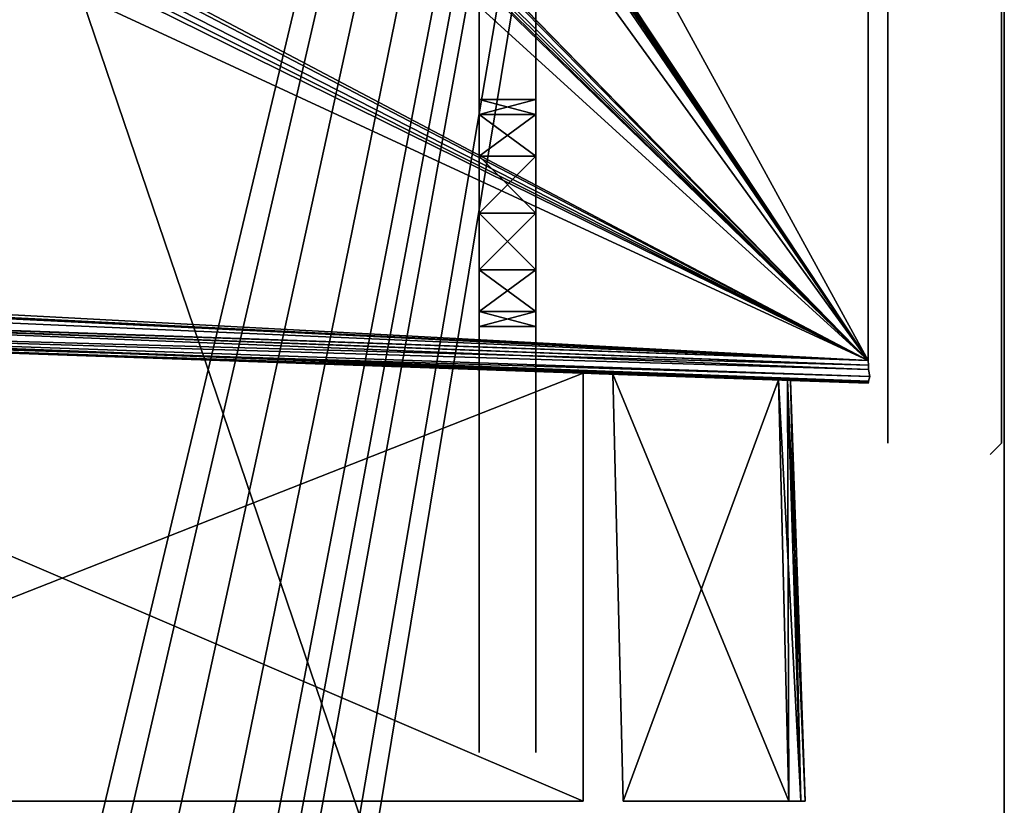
# Model space of a CAD drawing. Header units: millimetres. Extents: x -34 to 34, y -77 to 123.
# Tile 9 of 25: x -1 to 34, y -10 to 18. Entities that reach past the tile are written whole.
import ezdxf

# ---------------------------------------------------------------- set-up
doc = ezdxf.new("R2010")
doc.units = ezdxf.units.MM
doc.header["$LTSCALE"] = 58.942044
for name, color, linetype in [('12', 7, 'CONTINUOUS'), ('13', 7, 'CONTINUOUS'), ('15', 7, 'CONTINUOUS'), ('157', 7, 'CONTINUOUS'), ('158', 7, 'CONTINUOUS'), ('160', 7, 'CONTINUOUS'), ('164', 7, 'CONTINUOUS'), ('165', 7, 'CONTINUOUS'), ('170', 7, 'CONTINUOUS'), ('171', 7, 'CONTINUOUS'), ('172', 7, 'CONTINUOUS'), ('173', 7, 'CONTINUOUS'), ('2', 7, 'CONTINUOUS'), ('22', 7, 'CONTINUOUS'), ('23', 7, 'CONTINUOUS'), ('25', 7, 'CONTINUOUS'), ('26', 7, 'CONTINUOUS'), ('27', 7, 'CONTINUOUS'), ('3', 7, 'CONTINUOUS'), ('32', 7, 'CONTINUOUS'), ('33', 7, 'CONTINUOUS'), ('36', 7, 'CONTINUOUS'), ('37', 7, 'CONTINUOUS'), ('4', 7, 'CONTINUOUS')]:
    doc.layers.add(name, color=color, linetype=linetype)

msp = doc.modelspace()

# ---------------------------------------------------------------- linework, layer by layer
at = {"layer": '12', "color": 7, "linetype": 'Continuous', "true_color": 0xf5f5f5}
for points in [[(-26.119, 6.942, 26.258), (29.21, 5.01, 28.19), (-19.172, 6.7, 26.417), (-26.119, 6.942, 26.258)], [(29.21, 5.01, -28.19), (-26.119, 6.942, -26.258), (-19.172, 6.7, -26.417), (29.21, 5.01, -28.19)], [(-19.172, 6.7, 26.417), (29.21, 5.01, 28.19), (19.172, 5.361, 26.464), (-19.172, 6.7, 26.417)], [(19.172, 5.361, -26.464), (29.21, 5.01, -28.19), (-19.172, 6.7, -26.417), (19.172, 5.361, -26.464)], [(19.172, 5.361, 26.464), (29.21, 5.01, 28.19), (19.732, 5.341, 26.353), (19.172, 5.361, 26.464)], [(19.732, 5.341, -26.353), (29.21, 5.01, -28.19), (19.172, 5.361, -26.464), (19.732, 5.341, -26.353)], [(19.732, 5.341, 26.353), (29.21, 5.01, 28.19), (20.207, 5.325, 26.036), (19.732, 5.341, 26.353)], [(20.207, 5.325, -26.036), (29.21, 5.01, -28.19), (19.732, 5.341, -26.353), (20.207, 5.325, -26.036)], [(20.207, 5.325, 26.036), (29.21, 5.01, 28.19), (26.041, 5.121, 20.212), (20.207, 5.325, 26.036)], [(26.041, 5.121, -20.212), (29.21, 5.01, -28.19), (20.207, 5.325, -26.036), (26.041, 5.121, -20.212)], [(26.041, 5.121, 20.212), (29.21, 5.01, 28.19), (26.36, 5.11, 19.735), (26.041, 5.121, 20.212)], [(26.36, 5.11, -19.735), (29.21, 5.01, -28.19), (26.041, 5.121, -20.212), (26.36, 5.11, -19.735)], [(26.36, 5.11, 19.735), (29.21, 5.01, 28.19), (26.472, 5.106, 19.172), (26.36, 5.11, 19.735)], [(26.472, 5.106, -19.172), (29.21, 5.01, -28.19), (26.36, 5.11, -19.735), (26.472, 5.106, -19.172)], [(26.472, 5.106, 19.172), (29.21, 5.01, 28.19), (26.472, 5.106, -19.172), (26.472, 5.106, 19.172)], [(29.21, 5.01, 28.19), (29.21, 5.01, -28.19), (26.472, 5.106, -19.172), (29.21, 5.01, 28.19)]]:
    msp.add_3dface(points, dxfattribs=at)
at = {"layer": '13', "color": 7, "linetype": 'Continuous', "true_color": 0xf5f5f5}
for points in [[(29.21, 115.991, 28.99), (29.21, 5.81, 28.99), (-30.001, 113.923, 26.922), (29.21, 115.991, 28.99)], [(-30.001, 113.923, 26.922), (29.21, 5.81, 28.99), (-26.284, 89.43, 27.052), (-30.001, 113.923, 26.922)], [(-26.284, 89.43, 27.052), (29.21, 5.81, 28.99), (-26.118, 89.016, 27.058), (-26.284, 89.43, 27.052)], [(-26.118, 89.016, 27.058), (29.21, 5.81, 28.99), (-26.118, 88.336, 27.058), (-26.118, 89.016, 27.058)], [(-26.118, 88.336, 27.058), (29.21, 5.81, 28.99), (-26.282, 87.924, 27.052), (-26.118, 88.336, 27.058)], [(-26.282, 87.924, 27.052), (29.21, 5.81, 28.99), (-26.687, 87.737, 27.038), (-26.282, 87.924, 27.052)], [(-26.687, 87.737, 27.038), (29.21, 5.81, 28.99), (-30.001, 87.563, 26.922), (-26.687, 87.737, 27.038)], [(-30.001, 87.563, 26.922), (29.21, 5.81, 28.99), (-26.456, 62.859, 27.046), (-30.001, 87.563, 26.922)], [(-26.456, 62.859, 27.046), (29.21, 5.81, 28.99), (-26.224, 62.568, 27.054), (-26.456, 62.859, 27.046)], [(-26.224, 62.568, 27.054), (29.21, 5.81, 28.99), (-26.118, 62.08, 27.058), (-26.224, 62.568, 27.054)], [(-26.118, 62.08, 27.058), (29.21, 5.81, 28.99), (-26.118, 60.92, 27.058), (-26.118, 62.08, 27.058)], [(-26.118, 60.92, 27.058), (29.21, 5.81, 28.99), (-26.227, 60.427, 27.054), (-26.118, 60.92, 27.058)], [(-26.227, 60.427, 27.054), (29.21, 5.81, 28.99), (-26.454, 60.142, 27.046), (-26.227, 60.427, 27.054)], [(-26.687, 60.048, 27.038), (29.21, 5.81, 28.99), (-30.001, 59.683, 26.922), (-26.687, 60.048, 27.038)], [(-26.454, 60.142, 27.046), (29.21, 5.81, 28.99), (-26.687, 60.048, 27.038), (-26.454, 60.142, 27.046)], [(29.21, 5.81, 28.99), (-26.284, 35.078, 27.052), (-30.001, 59.683, 26.922), (29.21, 5.81, 28.99)], [(-26.118, 34.664, 27.058), (-26.284, 35.078, 27.052), (29.21, 5.81, 28.99), (-26.118, 34.664, 27.058)], [(-26.118, 33.984, 27.058), (-26.118, 34.664, 27.058), (29.21, 5.81, 28.99), (-26.118, 33.984, 27.058)], [(-26.282, 33.571, 27.052), (-26.118, 33.984, 27.058), (29.21, 5.81, 28.99), (-26.282, 33.571, 27.052)], [(-30.001, 33.211, 26.922), (-26.687, 33.384, 27.038), (29.21, 5.81, 28.99), (-30.001, 33.211, 26.922)], [(-26.687, 33.384, 27.038), (-26.282, 33.571, 27.052), (29.21, 5.81, 28.99), (-26.687, 33.384, 27.038)], [(-30.001, 8.964, 26.922), (-30.001, 33.211, 26.922), (29.21, 5.81, 28.99), (-30.001, 8.964, 26.922)], [(-26.687, 8.6, 27.038), (-30.001, 8.964, 26.922), (29.21, 5.81, 28.99), (-26.687, 8.6, 27.038)], [(-26.458, 8.508, 27.046), (-26.687, 8.6, 27.038), (29.21, 5.81, 28.99), (-26.458, 8.508, 27.046)], [(-26.228, 8.223, 27.054), (-26.458, 8.508, 27.046), (29.21, 5.81, 28.99), (-26.228, 8.223, 27.054)], [(-26.119, 7.742, 27.058), (-26.228, 8.223, 27.054), (29.21, 5.81, 28.99), (-26.119, 7.742, 27.058)]]:
    msp.add_3dface(points, dxfattribs=at)
at = {"layer": '15', "color": 7, "linetype": 'Continuous', "true_color": 0xf5f5f5}
for points in [[(-26.687, 8.6, -27.038), (29.21, 115.991, -28.99), (-30.001, 8.964, -26.922), (-26.687, 8.6, -27.038)], [(29.21, 115.991, -28.99), (-26.284, 33.57, -27.052), (-30.001, 8.964, -26.922), (29.21, 115.991, -28.99)], [(-26.456, 8.507, -27.046), (29.21, 115.991, -28.99), (-26.687, 8.6, -27.038), (-26.456, 8.507, -27.046)], [(-26.23, 8.227, -27.054), (29.21, 115.991, -28.99), (-26.456, 8.507, -27.046), (-26.23, 8.227, -27.054)], [(-26.119, 7.742, -27.058), (29.21, 115.991, -28.99), (-26.23, 8.227, -27.054), (-26.119, 7.742, -27.058)], [(29.21, 5.81, -28.99), (29.21, 115.991, -28.99), (-26.119, 7.742, -27.058), (29.21, 5.81, -28.99)]]:
    msp.add_3dface(points, dxfattribs=at)
at = {"layer": '157', "color": 250, "linetype": 'Continuous', "true_color": 0x1c1c1c}
for points in [[(33.9, 2.9, -31.1), (33.9, 120.1, -31.1), (33.9, 2.9, 31.1), (33.9, 2.9, -31.1)], [(33.9, 120.1, -31.1), (33.9, 120.1, 31.1), (33.9, 2.9, 31.1), (33.9, 120.1, -31.1)]]:
    msp.add_3dface(points, dxfattribs=at)
at = {"layer": '158', "color": 18, "linetype": 'Continuous', "true_color": 0x020200}
for points in [[(29.9, 42.5, 25.5), (29.9, 2.9, 31.1), (29.9, 120.1, 31.1), (29.9, 42.5, 25.5)], [(29.9, 2.9, -31.1), (29.9, 114.5, -25.5), (29.9, 120.1, -31.1), (29.9, 2.9, -31.1)], [(29.9, 42.5, -25.5), (29.9, 114.5, -25.5), (29.9, 2.9, -31.1), (29.9, 42.5, -25.5)], [(29.9, 2.9, 31.1), (29.9, 42.5, 25.5), (29.9, 2.9, -31.1), (29.9, 2.9, 31.1)], [(29.9, 42.5, 25.5), (29.9, 42.5, -25.5), (29.9, 2.9, -31.1), (29.9, 42.5, 25.5)]]:
    msp.add_3dface(points, dxfattribs=at)
at = {"layer": '160', "color": 250, "linetype": 'Continuous', "true_color": 0x1c1c1c}
for points in [[(33.7, 2.7, -31.3), (33.9, 2.9, -31.1), (33.5, 2.5, -31.1), (33.7, 2.7, -31.3)], [(33.9, 2.9, -31.1), (33.9, 2.9, 31.1), (33.5, 2.5, -31.1), (33.9, 2.9, -31.1)], [(33.5, 2.5, 31.1), (33.9, 2.9, 31.1), (33.7, 2.7, 31.3), (33.5, 2.5, 31.1)], [(33.9, 2.9, 31.1), (33.5, 2.5, 31.1), (33.5, 2.5, -31.1), (33.9, 2.9, 31.1)]]:
    msp.add_3dface(points, dxfattribs=at)
at = {"layer": '164', "color": 145, "linetype": 'Continuous', "true_color": 0x69879c}
for points in [[(15.5, 3, 25), (15.5, 94, 25), (15.5, 17.614, 13.689), (15.5, 3, 25)], [(15.5, 17.614, 13.689), (15.5, 94, 25), (15.5, 18.386, 13.689), (15.5, 17.614, 13.689)], [(15.5, 94, -25), (15.5, 3, -25), (15.5, 68.386, -1.189), (15.5, 94, -25)], [(15.5, 68.386, -1.189), (15.5, 3, -25), (15.5, 67.614, -1.189), (15.5, 68.386, -1.189)], [(15.5, 67.614, -1.189), (15.5, 3, -25), (15.5, 66.989, -0.735), (15.5, 67.614, -1.189)], [(15.5, 66.989, -0.735), (15.5, 3, -25), (15.5, 66.75), (15.5, 66.989, -0.735)], [(15.5, 3, -25), (15.5, 19.011, -13.235), (15.5, 66.75), (15.5, 3, -25)], [(15.5, 19.011, -13.235), (15.5, 3, -25), (15.5, 18.386, -13.689), (15.5, 19.011, -13.235)], [(15.5, 18.386, -13.689), (15.5, 3, -25), (15.5, 17.614, -13.689), (15.5, 18.386, -13.689)], [(15.5, 17.614, 11.311), (15.5, 18.386, 11.311), (15.5, 18, 1.25), (15.5, 17.614, 11.311)], [(15.5, 18.386, -11.311), (15.5, 17.614, -11.311), (15.5, 18, -1.25), (15.5, 18.386, -11.311)], [(15.5, 17.614, 11.311), (15.5, 18, 1.25), (15.5, 17.265, 1.011), (15.5, 17.614, 11.311)], [(15.5, 18, -1.25), (15.5, 17.614, -11.311), (15.5, 17.265, -1.011), (15.5, 18, -1.25)], [(15.5, 17.614, -13.689), (15.5, 3, -25), (15.5, 16.989, -13.235), (15.5, 17.614, -13.689)], [(15.5, 16.989, 11.765), (15.5, 17.614, 11.311), (15.5, 17.265, 1.011), (15.5, 16.989, 11.765)], [(15.5, 17.614, -11.311), (15.5, 16.989, -11.765), (15.5, 17.265, -1.011), (15.5, 17.614, -11.311)], [(15.5, 16.989, 13.235), (15.5, 11, 9), (15.5, 17.614, 13.689), (15.5, 16.989, 13.235)], [(15.5, 9, 8.464), (15.5, 3, 25), (15.5, 17.614, 13.689), (15.5, 9, 8.464)], [(15.5, 11, 9), (15.5, 9, 8.464), (15.5, 17.614, 13.689), (15.5, 11, 9)], [(15.5, 16.811, 0.386), (15.5, 16.989, 11.765), (15.5, 17.265, 1.011), (15.5, 16.811, 0.386)], [(15.5, 17.265, -1.011), (15.5, 16.989, -11.765), (15.5, 16.811, -0.386), (15.5, 17.265, -1.011)], [(15.5, 16.75, 12.5), (15.5, 16.989, 11.765), (15.5, 16.811, 0.386), (15.5, 16.75, 12.5)], [(15.5, 16.989, -11.765), (15.5, 16.75, -12.5), (15.5, 16.811, -0.386), (15.5, 16.989, -11.765)], [(15.5, 14.464, 7), (15.5, 13, 8.464), (15.5, 16.989, 13.235), (15.5, 14.464, 7)], [(15.5, 13, 8.464), (15.5, 11, 9), (15.5, 16.989, 13.235), (15.5, 13, 8.464)], [(15.5, 3, -25), (15.5, 16.75, -12.5), (15.5, 16.989, -13.235), (15.5, 3, -25)], [(15.5, 16.75, 12.5), (15.5, 14.464, 7), (15.5, 16.989, 13.235), (15.5, 16.75, 12.5)], [(15.5, 16.75, -12.5), (15.5, 16.75, 12.5), (15.5, 16.811, 0.386), (15.5, 16.75, -12.5)], [(15.5, 16.811, -0.386), (15.5, 16.75, -12.5), (15.5, 16.811, 0.386), (15.5, 16.811, -0.386)], [(15.5, 15, -5), (15.5, 16.75, 12.5), (15.5, 16.75, -12.5), (15.5, 15, -5)], [(15.5, 15, 5), (15.5, 14.464, 7), (15.5, 16.75, 12.5), (15.5, 15, 5)], [(15.5, 3, -25), (15.5, 14.464, -7), (15.5, 16.75, -12.5), (15.5, 3, -25)], [(15.5, 14.464, -7), (15.5, 15, -5), (15.5, 16.75, -12.5), (15.5, 14.464, -7)], [(15.5, 15, -5), (15.5, 15, 5), (15.5, 16.75, 12.5), (15.5, 15, -5)], [(15.5, 13, -8.464), (15.5, 14.464, -7), (15.5, 3, -25), (15.5, 13, -8.464)], [(15.5, 11, -9), (15.5, 13, -8.464), (15.5, 3, -25), (15.5, 11, -9)], [(15.5, 9, -8.464), (15.5, 11, -9), (15.5, 3, -25), (15.5, 9, -8.464)], [(15.5, 9, 8.464), (15.5, 7.536, 7), (15.5, 3, 25), (15.5, 9, 8.464)], [(15.5, 7.536, -7), (15.5, 9, -8.464), (15.5, 3, -25), (15.5, 7.536, -7)], [(15.5, 7.536, 7), (15.5, 7, 5), (15.5, 3, 25), (15.5, 7.536, 7)], [(15.5, 7, -5), (15.5, 7.536, -7), (15.5, 3, -25), (15.5, 7, -5)], [(15.5, 7, 5), (15.5, 3, -25), (15.5, 3, 25), (15.5, 7, 5)], [(15.5, 7, 5), (15.5, 7, -5), (15.5, 3, -25), (15.5, 7, 5)], [(15.5, -2.011, 13.235), (15.5, 3, 25), (15.5, -1.386, 13.689), (15.5, -2.011, 13.235)], [(15.5, -1.386, 13.689), (15.5, 3, 25), (15.5, -0.614, 13.689), (15.5, -1.386, 13.689)], [(15.5, -0.614, 13.689), (15.5, 3, 25), (15.5, 0.011, 13.235), (15.5, -0.614, 13.689)], [(15.5, 0.011, 13.235), (15.5, 3, 25), (15.5, 0.25, 12.5), (15.5, 0.011, 13.235)], [(15.5, 0.25, 12.5), (15.5, 3, 25), (15.5, 0.25, -12.5), (15.5, 0.25, 12.5)], [(15.5, 0.25, -12.5), (15.5, 3, -25), (15.5, 0.011, -13.235), (15.5, 0.25, -12.5)], [(15.5, 3, -25), (15.5, -8, -25), (15.5, 0.011, -13.235), (15.5, 3, -25)], [(15.5, 3, 25), (15.5, 3, -25), (15.5, 0.25, -12.5), (15.5, 3, 25)], [(15.5, -8, 25), (15.5, 3, 25), (15.5, -2.011, 13.235), (15.5, -8, 25)], [(15.5, 0.011, 11.765), (15.5, 0.25, 12.5), (15.5, 0.011, -11.765), (15.5, 0.011, 11.765)], [(15.5, 0.011, -11.765), (15.5, 0.25, 12.5), (15.5, 0.25, -12.5), (15.5, 0.011, -11.765)], [(15.5, -0.614, 11.311), (15.5, 0.011, 11.765), (15.5, -0.614, -11.311), (15.5, -0.614, 11.311)], [(15.5, -0.614, -11.311), (15.5, 0.011, 11.765), (15.5, 0.011, -11.765), (15.5, -0.614, -11.311)], [(15.5, 0.011, -13.235), (15.5, -8, -25), (15.5, -0.614, -13.689), (15.5, 0.011, -13.235)], [(15.5, -1.386, 11.311), (15.5, -0.614, 11.311), (15.5, -1.386, -11.311), (15.5, -1.386, 11.311)], [(15.5, -1.386, -11.311), (15.5, -0.614, 11.311), (15.5, -0.614, -11.311), (15.5, -1.386, -11.311)], [(15.5, -0.614, -13.689), (15.5, -8, -25), (15.5, -1.386, -13.689), (15.5, -0.614, -13.689)], [(15.5, -2.011, 11.765), (15.5, -1.386, 11.311), (15.5, -2.011, -11.765), (15.5, -2.011, 11.765)], [(15.5, -2.011, -11.765), (15.5, -1.386, 11.311), (15.5, -1.386, -11.311), (15.5, -2.011, -11.765)], [(15.5, -1.386, -13.689), (15.5, -8, -25), (15.5, -2.011, -13.235), (15.5, -1.386, -13.689)], [(15.5, -2.25, 12.5), (15.5, -2.011, 11.765), (15.5, -2.25, -12.5), (15.5, -2.25, 12.5)], [(15.5, -2.25, -12.5), (15.5, -2.011, 11.765), (15.5, -2.011, -11.765), (15.5, -2.25, -12.5)], [(15.5, -8, -25), (15.5, -2.25, -12.5), (15.5, -2.011, -13.235), (15.5, -8, -25)], [(15.5, -2.25, 12.5), (15.5, -8, 25), (15.5, -2.011, 13.235), (15.5, -2.25, 12.5)], [(15.5, -8, -25), (15.5, -2.25, 12.5), (15.5, -2.25, -12.5), (15.5, -8, -25)], [(15.5, -8, -25), (15.5, -8, 25), (15.5, -2.25, 12.5), (15.5, -8, -25)]]:
    msp.add_3dface(points, dxfattribs=at)
at = {"layer": '165', "color": 145, "linetype": 'Continuous', "true_color": 0x69879c}
for points in [[(17.5, 17.614, -13.689), (17.5, 94, -25), (17.5, 18.386, -13.689), (17.5, 17.614, -13.689)], [(17.5, 3, -25), (17.5, 94, -25), (17.5, 17.614, -13.689), (17.5, 3, -25)], [(17.5, 94, 25), (17.5, 3, 25), (17.5, 68.386, 1.189), (17.5, 94, 25)], [(17.5, 68.386, 1.189), (17.5, 3, 25), (17.5, 67.614, 1.189), (17.5, 68.386, 1.189)], [(17.5, 67.614, 1.189), (17.5, 3, 25), (17.5, 66.989, 0.735), (17.5, 67.614, 1.189)], [(17.5, 66.989, 0.735), (17.5, 3, 25), (17.5, 66.75), (17.5, 66.989, 0.735)], [(17.5, 3, 25), (17.5, 19.011, 13.235), (17.5, 66.75), (17.5, 3, 25)], [(17.5, 19.011, 13.235), (17.5, 3, 25), (17.5, 18.386, 13.689), (17.5, 19.011, 13.235)], [(17.5, 18.386, 13.689), (17.5, 3, 25), (17.5, 17.614, 13.689), (17.5, 18.386, 13.689)], [(17.5, 18.386, 11.311), (17.5, 17.614, 11.311), (17.5, 18, 1.25), (17.5, 18.386, 11.311)], [(17.5, 17.614, -11.311), (17.5, 18.386, -11.311), (17.5, 18, -1.25), (17.5, 17.614, -11.311)], [(17.5, 17.265, -1.011), (17.5, 17.614, -11.311), (17.5, 18, -1.25), (17.5, 17.265, -1.011)], [(17.5, 18, 1.25), (17.5, 17.614, 11.311), (17.5, 17.265, 1.011), (17.5, 18, 1.25)], [(17.5, 17.614, 13.689), (17.5, 3, 25), (17.5, 16.989, 13.235), (17.5, 17.614, 13.689)], [(17.5, 16.989, -11.765), (17.5, 17.614, -11.311), (17.5, 17.265, -1.011), (17.5, 16.989, -11.765)], [(17.5, 17.614, 11.311), (17.5, 16.989, 11.765), (17.5, 17.265, 1.011), (17.5, 17.614, 11.311)], [(17.5, 9, -8.464), (17.5, 3, -25), (17.5, 17.614, -13.689), (17.5, 9, -8.464)], [(17.5, 11, -9), (17.5, 9, -8.464), (17.5, 17.614, -13.689), (17.5, 11, -9)], [(17.5, 16.989, -13.235), (17.5, 11, -9), (17.5, 17.614, -13.689), (17.5, 16.989, -13.235)], [(17.5, 16.811, -0.386), (17.5, 16.989, -11.765), (17.5, 17.265, -1.011), (17.5, 16.811, -0.386)], [(17.5, 17.265, 1.011), (17.5, 16.989, 11.765), (17.5, 16.811, 0.386), (17.5, 17.265, 1.011)], [(17.5, 16.989, 11.765), (17.5, 16.75, 12.5), (17.5, 16.811, 0.386), (17.5, 16.989, 11.765)], [(17.5, 16.75, -12.5), (17.5, 16.989, -11.765), (17.5, 16.811, -0.386), (17.5, 16.75, -12.5)], [(17.5, 13, -8.464), (17.5, 11, -9), (17.5, 16.989, -13.235), (17.5, 13, -8.464)], [(17.5, 3, 25), (17.5, 16.75, 12.5), (17.5, 16.989, 13.235), (17.5, 3, 25)], [(17.5, 14.464, -7), (17.5, 13, -8.464), (17.5, 16.989, -13.235), (17.5, 14.464, -7)], [(17.5, 16.75, -12.5), (17.5, 14.464, -7), (17.5, 16.989, -13.235), (17.5, 16.75, -12.5)], [(17.5, 16.811, 0.386), (17.5, 16.75, 12.5), (17.5, 16.811, -0.386), (17.5, 16.811, 0.386)], [(17.5, 16.75, 12.5), (17.5, 16.75, -12.5), (17.5, 16.811, -0.386), (17.5, 16.75, 12.5)], [(17.5, 3, 25), (17.5, 14.464, 7), (17.5, 16.75, 12.5), (17.5, 3, 25)], [(17.5, 15, 5), (17.5, 16.75, -12.5), (17.5, 16.75, 12.5), (17.5, 15, 5)], [(17.5, 14.464, 7), (17.5, 15, 5), (17.5, 16.75, 12.5), (17.5, 14.464, 7)], [(17.5, 15, -5), (17.5, 14.464, -7), (17.5, 16.75, -12.5), (17.5, 15, -5)], [(17.5, 15, 5), (17.5, 15, -5), (17.5, 16.75, -12.5), (17.5, 15, 5)], [(17.5, 13, 8.464), (17.5, 14.464, 7), (17.5, 3, 25), (17.5, 13, 8.464)], [(17.5, 11, 9), (17.5, 13, 8.464), (17.5, 3, 25), (17.5, 11, 9)], [(17.5, 9, 8.464), (17.5, 11, 9), (17.5, 3, 25), (17.5, 9, 8.464)], [(17.5, 9, -8.464), (17.5, 7.536, -7), (17.5, 3, -25), (17.5, 9, -8.464)], [(17.5, 7.536, 7), (17.5, 9, 8.464), (17.5, 3, 25), (17.5, 7.536, 7)], [(17.5, 7.536, -7), (17.5, 7, -5), (17.5, 3, -25), (17.5, 7.536, -7)], [(17.5, 7, 5), (17.5, 7.536, 7), (17.5, 3, 25), (17.5, 7, 5)], [(17.5, 7, -5), (17.5, 3, 25), (17.5, 3, -25), (17.5, 7, -5)], [(17.5, 7, -5), (17.5, 7, 5), (17.5, 3, 25), (17.5, 7, -5)], [(17.5, 0.25, -12.5), (17.5, 3, -25), (17.5, 0.25, 12.5), (17.5, 0.25, -12.5)], [(17.5, 0.011, -13.235), (17.5, 3, -25), (17.5, 0.25, -12.5), (17.5, 0.011, -13.235)], [(17.5, -0.614, -13.689), (17.5, 3, -25), (17.5, 0.011, -13.235), (17.5, -0.614, -13.689)], [(17.5, -1.386, -13.689), (17.5, 3, -25), (17.5, -0.614, -13.689), (17.5, -1.386, -13.689)], [(17.5, -2.011, -13.235), (17.5, 3, -25), (17.5, -1.386, -13.689), (17.5, -2.011, -13.235)], [(17.5, -8, -25), (17.5, 3, -25), (17.5, -2.011, -13.235), (17.5, -8, -25)], [(17.5, 0.25, 12.5), (17.5, 3, 25), (17.5, 0.011, 13.235), (17.5, 0.25, 12.5)], [(17.5, 3, -25), (17.5, 3, 25), (17.5, 0.25, 12.5), (17.5, 3, -25)], [(17.5, 3, 25), (17.5, -8, 25), (17.5, 0.011, 13.235), (17.5, 3, 25)], [(17.5, 0.011, -11.765), (17.5, 0.25, -12.5), (17.5, 0.011, 11.765), (17.5, 0.011, -11.765)], [(17.5, 0.011, 11.765), (17.5, 0.25, -12.5), (17.5, 0.25, 12.5), (17.5, 0.011, 11.765)], [(17.5, -0.614, -11.311), (17.5, 0.011, -11.765), (17.5, -0.614, 11.311), (17.5, -0.614, -11.311)], [(17.5, -0.614, 11.311), (17.5, 0.011, -11.765), (17.5, 0.011, 11.765), (17.5, -0.614, 11.311)], [(17.5, 0.011, 13.235), (17.5, -8, 25), (17.5, -0.614, 13.689), (17.5, 0.011, 13.235)], [(17.5, -1.386, -11.311), (17.5, -0.614, -11.311), (17.5, -1.386, 11.311), (17.5, -1.386, -11.311)], [(17.5, -1.386, 11.311), (17.5, -0.614, -11.311), (17.5, -0.614, 11.311), (17.5, -1.386, 11.311)], [(17.5, -0.614, 13.689), (17.5, -8, 25), (17.5, -1.386, 13.689), (17.5, -0.614, 13.689)], [(17.5, -2.011, -11.765), (17.5, -1.386, -11.311), (17.5, -2.011, 11.765), (17.5, -2.011, -11.765)], [(17.5, -2.011, 11.765), (17.5, -1.386, -11.311), (17.5, -1.386, 11.311), (17.5, -2.011, 11.765)], [(17.5, -1.386, 13.689), (17.5, -8, 25), (17.5, -2.011, 13.235), (17.5, -1.386, 13.689)], [(17.5, -2.25, -12.5), (17.5, -2.011, -11.765), (17.5, -2.25, 12.5), (17.5, -2.25, -12.5)], [(17.5, -2.25, -12.5), (17.5, -8, -25), (17.5, -2.011, -13.235), (17.5, -2.25, -12.5)], [(17.5, -2.25, 12.5), (17.5, -2.011, -11.765), (17.5, -2.011, 11.765), (17.5, -2.25, 12.5)], [(17.5, -8, 25), (17.5, -2.25, 12.5), (17.5, -2.011, 13.235), (17.5, -8, 25)], [(17.5, -8, 25), (17.5, -8, -25), (17.5, -2.25, -12.5), (17.5, -8, 25)], [(17.5, -8, 25), (17.5, -2.25, -12.5), (17.5, -2.25, 12.5), (17.5, -8, 25)]]:
    msp.add_3dface(points, dxfattribs=at)
at = {"layer": '170', "color": 145, "linetype": 'Continuous', "true_color": 0x69879c}
for points in [[(15.5, 15, 5), (15.5, 15, -5), (17.5, 15, 5), (15.5, 15, 5)], [(15.5, 15, -5), (17.5, 15, -5), (17.5, 15, 5), (15.5, 15, -5)]]:
    msp.add_3dface(points, dxfattribs=at)
at = {"layer": '171', "color": 145, "linetype": 'Continuous', "true_color": 0x69879c}
for points in [[(15.5, 15, -5), (15.5, 14.464, -7), (17.5, 15, -5), (15.5, 15, -5)], [(17.5, 15, -5), (15.5, 14.464, -7), (17.5, 14.464, -7), (17.5, 15, -5)], [(15.5, 14.464, -7), (15.5, 13, -8.464), (17.5, 14.464, -7), (15.5, 14.464, -7)], [(15.5, 13, -8.464), (17.5, 13, -8.464), (17.5, 14.464, -7), (15.5, 13, -8.464)], [(15.5, 13, -8.464), (15.5, 11, -9), (17.5, 13, -8.464), (15.5, 13, -8.464)], [(15.5, 11, -9), (17.5, 11, -9), (17.5, 13, -8.464), (15.5, 11, -9)], [(15.5, 9, -8.464), (17.5, 9, -8.464), (17.5, 11, -9), (15.5, 9, -8.464)], [(15.5, 11, -9), (15.5, 9, -8.464), (17.5, 11, -9), (15.5, 11, -9)], [(15.5, 7.536, -7), (17.5, 7.536, -7), (17.5, 9, -8.464), (15.5, 7.536, -7)], [(15.5, 9, -8.464), (15.5, 7.536, -7), (17.5, 9, -8.464), (15.5, 9, -8.464)], [(15.5, 7, -5), (17.5, 7, -5), (17.5, 7.536, -7), (15.5, 7, -5)], [(15.5, 7.536, -7), (15.5, 7, -5), (17.5, 7.536, -7), (15.5, 7.536, -7)]]:
    msp.add_3dface(points, dxfattribs=at)
at = {"layer": '172', "color": 145, "linetype": 'Continuous', "true_color": 0x69879c}
for points in [[(15.5, 7, 5), (17.5, 7, 5), (17.5, 7, -5), (15.5, 7, 5)], [(15.5, 7, -5), (15.5, 7, 5), (17.5, 7, -5), (15.5, 7, -5)]]:
    msp.add_3dface(points, dxfattribs=at)
at = {"layer": '173', "color": 145, "linetype": 'Continuous', "true_color": 0x69879c}
for points in [[(15.5, 15, 5), (17.5, 15, 5), (17.5, 14.464, 7), (15.5, 15, 5)], [(15.5, 14.464, 7), (15.5, 15, 5), (17.5, 14.464, 7), (15.5, 14.464, 7)], [(15.5, 14.464, 7), (17.5, 14.464, 7), (17.5, 13, 8.464), (15.5, 14.464, 7)], [(15.5, 13, 8.464), (15.5, 14.464, 7), (17.5, 13, 8.464), (15.5, 13, 8.464)], [(15.5, 13, 8.464), (17.5, 13, 8.464), (17.5, 11, 9), (15.5, 13, 8.464)], [(15.5, 11, 9), (15.5, 13, 8.464), (17.5, 11, 9), (15.5, 11, 9)], [(15.5, 9, 8.464), (15.5, 11, 9), (17.5, 9, 8.464), (15.5, 9, 8.464)], [(15.5, 11, 9), (17.5, 11, 9), (17.5, 9, 8.464), (15.5, 11, 9)], [(15.5, 7.536, 7), (15.5, 9, 8.464), (17.5, 7.536, 7), (15.5, 7.536, 7)], [(15.5, 9, 8.464), (17.5, 9, 8.464), (17.5, 7.536, 7), (15.5, 9, 8.464)], [(15.5, 7, 5), (15.5, 7.536, 7), (17.5, 7, 5), (15.5, 7, 5)], [(15.5, 7.536, 7), (17.5, 7.536, 7), (17.5, 7, 5), (15.5, 7.536, 7)]]:
    msp.add_3dface(points, dxfattribs=at)
at = {"layer": '2', "color": 7, "linetype": 'Continuous', "true_color": 0xf5f5f5}
for points in [[(34, 123, 34), (-34, -77, 34), (-3.681, -34.875, 34), (34, 123, 34)], [(34, 123, 34), (-34, 123, 34), (-34, -77, 34), (34, 123, 34)], [(-2.125, -33.319, 34), (34, 123, 34), (-3.681, -34.875, 34), (-2.125, -33.319, 34)], [(0, -32.75, 34), (34, 123, 34), (-2.125, -33.319, 34), (0, -32.75, 34)], [(2.125, -33.319, 34), (34, 123, 34), (0, -32.75, 34), (2.125, -33.319, 34)], [(34, 123, 34), (4.25, -37, 34), (2.125, -53.319, 34), (34, 123, 34)], [(3.681, -34.875, 34), (34, 123, 34), (2.125, -33.319, 34), (3.681, -34.875, 34)], [(3.681, -54.875, 34), (34, 123, 34), (2.125, -53.319, 34), (3.681, -54.875, 34)], [(4.25, -37, 34), (34, 123, 34), (3.681, -34.875, 34), (4.25, -37, 34)], [(4.25, -57, 34), (34, 123, 34), (3.681, -54.875, 34), (4.25, -57, 34)], [(34, -77, 34), (34, 123, 34), (4.25, -57, 34), (34, -77, 34)]]:
    msp.add_3dface(points, dxfattribs=at)
at = {"layer": '22', "color": 7, "linetype": 'Continuous', "true_color": 0xf5f5f5}
for points in [[(26.472, 5.106, -19.172), (26.99, -9.71, -19.172), (26.99, -9.71, 19.172), (26.472, 5.106, -19.172)], [(26.472, 5.106, 19.172), (26.472, 5.106, -19.172), (26.99, -9.71, 19.172), (26.472, 5.106, 19.172)]]:
    msp.add_3dface(points, dxfattribs=at)
at = {"layer": '23', "color": 7, "linetype": 'Continuous', "true_color": 0xf5f5f5}
for points in [[(19.172, 5.361, -26.464), (-19.172, 6.7, -26.417), (19.172, -9.71, -26.99), (19.172, 5.361, -26.464)], [(-19.172, 6.7, -26.417), (-19.172, -9.71, -26.99), (19.172, -9.71, -26.99), (-19.172, 6.7, -26.417)]]:
    msp.add_3dface(points, dxfattribs=at)
at = {"layer": '25', "color": 7, "linetype": 'Continuous', "true_color": 0xf5f5f5}
for points in [[(-19.172, 6.7, 26.417), (19.172, 5.361, 26.464), (-19.172, -9.71, 26.99), (-19.172, 6.7, 26.417)], [(-19.172, -9.71, 26.99), (19.172, 5.361, 26.464), (19.172, -9.71, 26.99), (-19.172, -9.71, 26.99)]]:
    msp.add_3dface(points, dxfattribs=at)
at = {"layer": '26', "color": 7, "linetype": 'Continuous', "true_color": 0xf5f5f5}
for points in [[(20.207, 5.325, 26.036), (26.041, 5.121, 20.212), (26.407, -9.71, 20.579), (20.207, 5.325, 26.036)], [(20.579, -9.71, 26.407), (20.207, 5.325, 26.036), (26.407, -9.71, 20.579), (20.579, -9.71, 26.407)]]:
    msp.add_3dface(points, dxfattribs=at)
at = {"layer": '27', "color": 7, "linetype": 'Continuous', "true_color": 0xf5f5f5}
for points in [[(26.041, 5.121, -20.212), (20.207, 5.325, -26.036), (20.579, -9.71, -26.407), (26.041, 5.121, -20.212)], [(26.407, -9.71, -20.579), (26.041, 5.121, -20.212), (20.579, -9.71, -26.407), (26.407, -9.71, -20.579)]]:
    msp.add_3dface(points, dxfattribs=at)
at = {"layer": '3', "color": 7, "linetype": 'Continuous', "true_color": 0xf5f5f5}
for points in [[(34, -77, -34), (34, 123, -34), (34, 2.3, -32), (34, -77, -34)], [(34, 2.3, -32), (34, 123, -34), (34, 120.7, -32), (34, 2.3, -32)], [(34, 123, 34), (34, -77, 34), (34, 120.7, 32), (34, 123, 34)], [(34, 120.7, 32), (34, -77, 34), (34, 2.3, 32), (34, 120.7, 32)], [(34, 2.088, -31.912), (34, -77, -34), (34, 2.3, -32), (34, 2.088, -31.912)], [(34, 2.3, 32), (34, -77, 34), (34, 2.088, 31.912), (34, 2.3, 32)], [(34, -11.203, -3.797), (34, 2.088, -31.912), (34, -10.873, -3), (34, -11.203, -3.797)], [(34, -11.999, -4.126), (34, 2.088, -31.912), (34, -11.203, -3.797), (34, -11.999, -4.126)], [(34, 2.088, -31.912), (34, 2, -31.7), (34, -10.873, -3), (34, 2.088, -31.912)], [(34, -12.795, -3.797), (34, 2.088, -31.912), (34, -11.999, -4.126), (34, -12.795, -3.797)], [(34, -77, 34), (34, 2.088, -31.912), (34, -12.795, -3.797), (34, -77, 34)], [(34, -77, 34), (34, 2, 31.7), (34, 2.088, 31.912), (34, -77, 34)], [(34, -77, 34), (34, -77, -34), (34, 2.088, -31.912), (34, -77, 34)], [(34, 2, -31.7), (34, -10.873, 3), (34, -10.873, -3), (34, 2, -31.7)], [(34, -10.873, 3), (34, 2, 31.7), (34, -11.203, 3.797), (34, -10.873, 3)], [(34, 2, -31.7), (34, 2, 31.7), (34, -10.873, 3), (34, 2, -31.7)], [(34, 2, 31.7), (34, -77, 34), (34, -11.203, 3.797), (34, 2, 31.7)]]:
    msp.add_3dface(points, dxfattribs=at)
at = {"layer": '32', "color": 7, "linetype": 'Continuous', "true_color": 0xf5f5f5}
for points in [[(26.36, 5.11, -19.735), (26.041, 5.121, -20.212), (26.838, -9.71, -19.933), (26.36, 5.11, -19.735)], [(26.041, 5.121, -20.212), (26.407, -9.71, -20.579), (26.838, -9.71, -19.933), (26.041, 5.121, -20.212)], [(26.99, -9.71, -19.172), (26.36, 5.11, -19.735), (26.838, -9.71, -19.933), (26.99, -9.71, -19.172)], [(26.472, 5.106, -19.172), (26.36, 5.11, -19.735), (26.99, -9.71, -19.172), (26.472, 5.106, -19.172)]]:
    msp.add_3dface(points, dxfattribs=at)
at = {"layer": '33', "color": 7, "linetype": 'Continuous', "true_color": 0xf5f5f5}
for points in [[(26.041, 5.121, 20.212), (26.36, 5.11, 19.735), (26.407, -9.71, 20.579), (26.041, 5.121, 20.212)], [(26.36, 5.11, 19.735), (26.472, 5.106, 19.172), (26.838, -9.71, 19.933), (26.36, 5.11, 19.735)], [(26.407, -9.71, 20.579), (26.36, 5.11, 19.735), (26.838, -9.71, 19.933), (26.407, -9.71, 20.579)], [(26.472, 5.106, 19.172), (26.99, -9.71, 19.172), (26.838, -9.71, 19.933), (26.472, 5.106, 19.172)]]:
    msp.add_3dface(points, dxfattribs=at)
at = {"layer": '36', "color": 7, "linetype": 'Continuous', "true_color": 0xf5f5f5}
for points in [[(-26.123, 7.182, 26.829), (-26.119, 7.719, 27.057), (29.214, 5.486, 28.922), (-26.123, 7.182, 26.829)], [(-26.119, 7.742, 27.058), (29.212, 5.644, 28.973), (-26.119, 7.731, 27.058), (-26.119, 7.742, 27.058)], [(-26.119, 7.742, 27.058), (29.21, 5.81, 28.99), (29.212, 5.644, 28.973), (-26.119, 7.742, 27.058)], [(29.212, 5.644, 28.973), (-26.119, 7.719, 27.057), (-26.119, 7.731, 27.058), (29.212, 5.644, 28.973)], [(29.214, 5.486, 28.922), (-26.119, 7.719, 27.057), (29.212, 5.644, 28.973), (29.214, 5.486, 28.922)], [(29.214, 5.078, 28.514), (-26.123, 7.182, 26.829), (29.26, 5.242, 28.757), (29.214, 5.078, 28.514)], [(29.26, 5.242, 28.757), (-26.123, 7.182, 26.829), (29.214, 5.486, 28.922), (29.26, 5.242, 28.757)], [(29.212, 5.027, 28.356), (-26.123, 7.182, 26.829), (29.214, 5.078, 28.514), (29.212, 5.027, 28.356)], [(-26.119, 6.943, 26.293), (-26.123, 7.182, 26.829), (29.212, 5.027, 28.356), (-26.119, 6.943, 26.293)], [(-26.119, 6.943, 26.293), (29.21, 5.01, 28.19), (-26.119, 6.942, 26.276), (-26.119, 6.943, 26.293)], [(29.21, 5.01, 28.19), (-26.119, 6.943, 26.293), (29.212, 5.027, 28.356), (29.21, 5.01, 28.19)], [(29.21, 5.01, 28.19), (-26.119, 6.942, 26.258), (-26.119, 6.942, 26.276), (29.21, 5.01, 28.19)]]:
    msp.add_3dface(points, dxfattribs=at)
at = {"layer": '37', "color": 7, "linetype": 'Continuous', "true_color": 0xf5f5f5}
for points in [[(29.212, 5.644, -28.973), (-26.119, 7.719, -27.057), (-26.123, 7.179, -26.826), (29.212, 5.644, -28.973)], [(29.21, 5.81, -28.99), (-26.119, 7.742, -27.058), (-26.119, 7.73, -27.058), (29.21, 5.81, -28.99)], [(-26.119, 7.719, -27.057), (29.21, 5.81, -28.99), (-26.119, 7.73, -27.058), (-26.119, 7.719, -27.057)], [(29.21, 5.81, -28.99), (-26.119, 7.719, -27.057), (29.212, 5.644, -28.973), (29.21, 5.81, -28.99)], [(-26.119, 6.943, -26.293), (29.26, 5.243, -28.758), (-26.123, 7.179, -26.826), (-26.119, 6.943, -26.293)], [(29.26, 5.243, -28.758), (29.214, 5.486, -28.922), (-26.123, 7.179, -26.826), (29.26, 5.243, -28.758)], [(29.214, 5.486, -28.922), (29.212, 5.644, -28.973), (-26.123, 7.179, -26.826), (29.214, 5.486, -28.922)], [(29.212, 5.027, -28.356), (29.214, 5.078, -28.514), (-26.119, 6.943, -26.293), (29.212, 5.027, -28.356)], [(29.214, 5.078, -28.514), (29.26, 5.243, -28.758), (-26.119, 6.943, -26.293), (29.214, 5.078, -28.514)], [(-26.119, 6.942, -26.276), (29.212, 5.027, -28.356), (-26.119, 6.943, -26.293), (-26.119, 6.942, -26.276)], [(-26.119, 6.942, -26.258), (29.21, 5.01, -28.19), (29.212, 5.027, -28.356), (-26.119, 6.942, -26.258)], [(-26.119, 6.942, -26.258), (29.212, 5.027, -28.356), (-26.119, 6.942, -26.276), (-26.119, 6.942, -26.258)]]:
    msp.add_3dface(points, dxfattribs=at)
at = {"layer": '4', "color": 7, "linetype": 'Continuous', "true_color": 0xf5f5f5}
for points in [[(-34, 123, -34), (34, -77, -34), (3.681, -34.875, -34), (-34, 123, -34)], [(-34, 123, -34), (34, 123, -34), (34, -77, -34), (-34, 123, -34)], [(2.125, -33.319, -34), (-34, 123, -34), (3.681, -34.875, -34), (2.125, -33.319, -34)], [(0, -32.75, -34), (-34, 123, -34), (2.125, -33.319, -34), (0, -32.75, -34)], [(-2.125, -33.319, -34), (-34, 123, -34), (0, -32.75, -34), (-2.125, -33.319, -34)]]:
    msp.add_3dface(points, dxfattribs=at)

doc.saveas('drawing.dxf')
